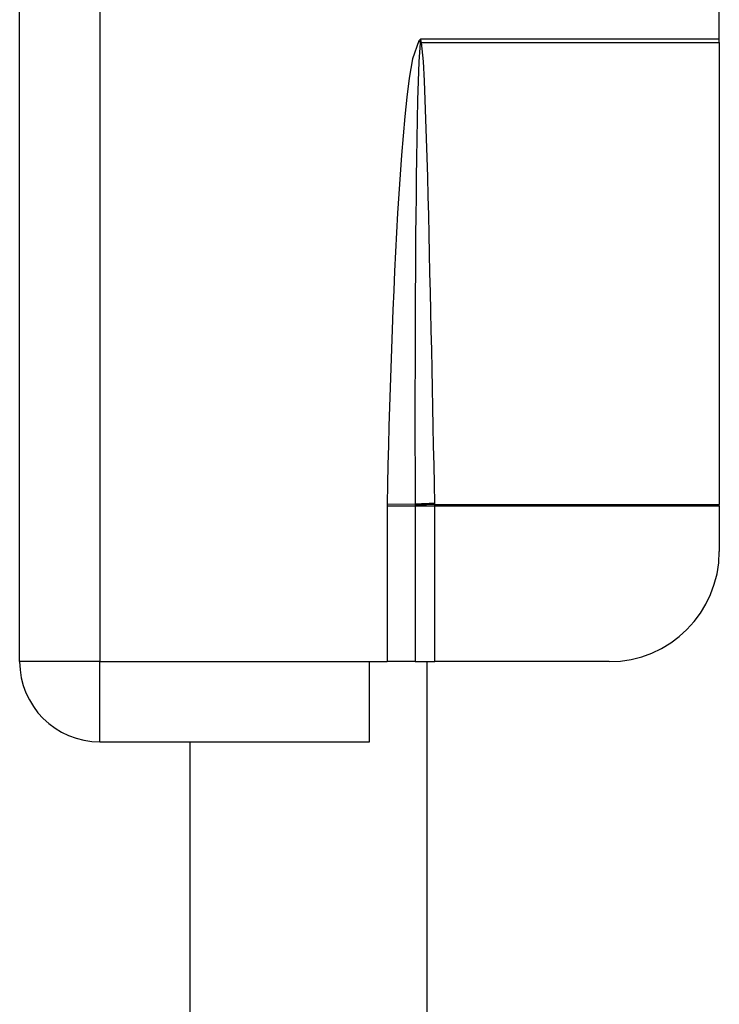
# Model space of a CAD drawing. Header units: inches. Extents: x 4 to 149, y 7 to 82.
# Tile 31 of 188: x 5.602 to 6.352, y 20.266 to 21.322. Entities that reach past the tile are written whole.
import ezdxf

# ---------------------------------------------------------------- set-up
doc = ezdxf.new("R2010")
doc.units = ezdxf.units.IN
doc.header["$MEASUREMENT"] = 0
doc.layers.add('Visible Edges(ANSI)', color=7, linetype='Continuous', lineweight=25)
doc.layers.add('Visible Tangent Edges(ANSI)', color=7, linetype='Continuous', lineweight=25)

msp = doc.modelspace()

# ---------------------------------------------------------------- linework, layer by layer
at = {"layer": 'Visible Edges(ANSI)'}
for p, q in [((5.6015, 20.6332), (5.6015, 23.4612)), ((6.3515, 21.3012), (6.3515, 22.7932)), ((6.3515, 21.2971), (6.3515, 21.3012)), ((6.3515, 21.2971), (6.3515, 20.8018)), ((6.3515, 20.8003), (6.3515, 20.8018)), ((6.3515, 20.8003), (6.3515, 20.7513)), ((5.9765, 20.5472), (5.9765, 20.6332)), ((5.9765, 20.6332), (5.9954, 20.6332)), ((6.0255, 20.6332), (5.9954, 20.6332)), ((6.0255, 20.6332), (6.0465, 20.6332)), ((6.0385, 15.7114), (6.0385, 20.6332)), ((6.2334, 20.6332), (6.0465, 20.6332)), ((5.6875, 20.5472), (5.9765, 20.5472)), ((5.7843, 17.2845), (5.7843, 20.5472))]:
    msp.add_line(p, q, dxfattribs=at)
for centre, radius, start, end in [((6.2334, 20.7513), 0.1181, 270, 0), ((5.6875, 20.6332), 0.086, 180, 270)]:
    msp.add_arc(centre, radius, start, end, dxfattribs=at)
at = {"layer": 'Visible Tangent Edges(ANSI)'}
for p, q in [((5.6875, 21.9415), (5.6875, 20.6332)), ((6.0315, 21.3012), (6.0295, 21.299)), ((6.0295, 21.299), (6.031, 21.2976)), ((6.0315, 21.3012), (6.031, 21.2976)), ((6.0315, 21.3012), (6.3515, 21.3012)), ((6.0321, 21.2977), (6.0315, 21.3012)), ((6.0323, 21.2971), (6.3515, 21.2971)), ((5.9954, 20.8026), (6.0255, 20.8019)), ((5.9954, 20.8003), (5.9954, 20.6332)), ((5.9954, 20.8003), (6.0255, 20.8003)), ((6.0255, 20.8003), (6.0465, 20.8003)), ((6.0255, 20.8003), (6.0255, 20.6332)), ((6.0465, 20.8018), (6.3515, 20.8018)), ((6.0465, 20.8003), (6.3515, 20.8003)), ((6.0465, 20.6332), (6.0465, 20.8003)), ((5.6875, 20.6332), (5.6015, 20.6332)), ((5.6875, 20.6332), (5.9765, 20.6332)), ((5.6875, 20.5472), (5.6875, 20.6332))]:
    msp.add_line(p, q, dxfattribs=at)
at = {"layer": 'Visible Tangent Edges(ANSI)', "flags": 128}
for points in [[(6.0295, 21.299), (6.0228, 21.2795), (6.0192, 21.259), (6.0166, 21.2384), (6.0144, 21.2177), (6.0125, 21.197), (6.0108, 21.1763), (6.0093, 21.1555), (6.0079, 21.1348), (6.0067, 21.1141), (6.0055, 21.0933), (6.0044, 21.0726), (6.0034, 21.0518), (6.0025, 21.031), (6.0016, 21.0103), (6.0008, 20.9895), (6, 20.9687), (5.9993, 20.948), (5.9986, 20.9272), (5.998, 20.9064), (5.9974, 20.8857), (5.9969, 20.8649), (5.9963, 20.8441), (5.9959, 20.8233), (5.9954, 20.8026)], [(6.0309, 21.2968), (6.0294, 21.2763), (6.0287, 21.2557), (6.0281, 21.2351), (6.0276, 21.2145), (6.0273, 21.1939), (6.0269, 21.1732), (6.0267, 21.1526), (6.0264, 21.132), (6.0262, 21.1114), (6.026, 21.0907), (6.0259, 21.0701), (6.0257, 21.0495), (6.0256, 21.0289), (6.0255, 21.0082), (6.0255, 20.9876), (6.0254, 20.967), (6.0254, 20.9463), (6.0253, 20.9257), (6.0253, 20.9051), (6.0253, 20.8845), (6.0253, 20.8638), (6.0254, 20.8432), (6.0254, 20.8226), (6.0255, 20.8019)], [(6.031, 21.2976), (6.031, 21.2976), (6.031, 21.2975), (6.031, 21.2975), (6.031, 21.2975), (6.031, 21.2974), (6.031, 21.2974), (6.031, 21.2974), (6.031, 21.2973), (6.031, 21.2973), (6.0309, 21.2973), (6.0309, 21.2972), (6.0309, 21.2972), (6.0309, 21.2972), (6.0309, 21.2971), (6.0309, 21.2971), (6.0309, 21.2971), (6.0309, 21.297), (6.0309, 21.297), (6.0309, 21.297), (6.0309, 21.2969), (6.0309, 21.2969), (6.0309, 21.2969), (6.0309, 21.2968), (6.0309, 21.2968)], [(6.0323, 21.2971), (6.0323, 21.2972), (6.0322, 21.2972), (6.0322, 21.2972), (6.0322, 21.2972), (6.0322, 21.2973), (6.0322, 21.2973), (6.0322, 21.2973), (6.0322, 21.2973), (6.0322, 21.2974), (6.0322, 21.2974), (6.0322, 21.2974), (6.0322, 21.2974), (6.0322, 21.2975), (6.0322, 21.2975), (6.0322, 21.2975), (6.0322, 21.2975), (6.0321, 21.2976), (6.0321, 21.2976), (6.0321, 21.2976), (6.0321, 21.2976), (6.0321, 21.2977), (6.0321, 21.2977), (6.0321, 21.2977), (6.0321, 21.2977)], [(6.0465, 20.8028), (6.0461, 20.8234), (6.0457, 20.844), (6.0453, 20.8646), (6.0449, 20.8852), (6.0445, 20.9058), (6.044, 20.9264), (6.0436, 20.947), (6.0432, 20.9677), (6.0428, 20.9883), (6.0423, 21.0089), (6.0419, 21.0295), (6.0414, 21.0501), (6.041, 21.0707), (6.0405, 21.0913), (6.04, 21.1119), (6.0395, 21.1325), (6.0389, 21.1531), (6.0383, 21.1737), (6.0377, 21.1943), (6.037, 21.2149), (6.0363, 21.2355), (6.0354, 21.2561), (6.0343, 21.2767), (6.0323, 21.2971)], [(5.9954, 20.8026), (5.9954, 20.8025), (5.9954, 20.8024), (5.9954, 20.8023), (5.9954, 20.8022), (5.9954, 20.8021), (5.9954, 20.802), (5.9954, 20.8019), (5.9954, 20.8018), (5.9954, 20.8017), (5.9954, 20.8016), (5.9954, 20.8015), (5.9954, 20.8014), (5.9954, 20.8013), (5.9954, 20.8013), (5.9954, 20.8012), (5.9954, 20.8011), (5.9954, 20.801), (5.9954, 20.8009), (5.9954, 20.8008), (5.9954, 20.8007), (5.9954, 20.8006), (5.9954, 20.8005), (5.9954, 20.8004), (5.9954, 20.8003)], [(6.0255, 20.8019), (6.0255, 20.8019), (6.0255, 20.8018), (6.0255, 20.8018), (6.0255, 20.8017), (6.0255, 20.8016), (6.0255, 20.8016), (6.0255, 20.8015), (6.0255, 20.8015), (6.0255, 20.8014), (6.0255, 20.8014), (6.0255, 20.8013), (6.0255, 20.8012), (6.0255, 20.8012), (6.0255, 20.8011), (6.0255, 20.8011), (6.0255, 20.801), (6.0255, 20.801), (6.0255, 20.8009), (6.0255, 20.8008), (6.0255, 20.8008), (6.0255, 20.8007), (6.0255, 20.8007), (6.0255, 20.8006), (6.0255, 20.8006)], [(6.0255, 20.8006), (6.0255, 20.8005), (6.0255, 20.8005), (6.0255, 20.8005), (6.0255, 20.8005), (6.0255, 20.8005), (6.0255, 20.8005), (6.0255, 20.8005), (6.0255, 20.8005), (6.0255, 20.8005), (6.0255, 20.8005), (6.0255, 20.8005), (6.0255, 20.8004), (6.0255, 20.8004), (6.0255, 20.8004), (6.0255, 20.8004), (6.0255, 20.8004), (6.0255, 20.8004), (6.0255, 20.8004), (6.0255, 20.8004), (6.0255, 20.8004), (6.0255, 20.8004), (6.0255, 20.8003), (6.0255, 20.8003), (6.0255, 20.8003)], [(6.0465, 20.8018), (6.0465, 20.8018), (6.0465, 20.8019), (6.0465, 20.8019), (6.0465, 20.802), (6.0465, 20.802), (6.0465, 20.8021), (6.0465, 20.8021), (6.0465, 20.8021), (6.0465, 20.8022), (6.0465, 20.8022), (6.0465, 20.8023), (6.0465, 20.8023), (6.0465, 20.8024), (6.0465, 20.8024), (6.0465, 20.8024), (6.0465, 20.8025), (6.0465, 20.8025), (6.0465, 20.8026), (6.0465, 20.8026), (6.0465, 20.8026), (6.0465, 20.8027), (6.0465, 20.8027), (6.0465, 20.8028), (6.0465, 20.8028)], [(6.0465, 20.8003), (6.0465, 20.8004), (6.0465, 20.8005), (6.0465, 20.8005), (6.0465, 20.8006), (6.0465, 20.8006), (6.0465, 20.8007), (6.0465, 20.8008), (6.0465, 20.8008), (6.0465, 20.8009), (6.0465, 20.8009), (6.0465, 20.801), (6.0465, 20.8011), (6.0465, 20.8011), (6.0465, 20.8012), (6.0465, 20.8013), (6.0465, 20.8013), (6.0465, 20.8014), (6.0465, 20.8014), (6.0465, 20.8015), (6.0465, 20.8016), (6.0465, 20.8016), (6.0465, 20.8017), (6.0465, 20.8017), (6.0465, 20.8018)]]:
    msp.add_lwpolyline(points, dxfattribs=at)
at = {"layer": 'Visible Tangent Edges(ANSI)'}
for centre, major_axis, ratio, start_param, end_param in [((6.0323, 21.2958), (-0.0268, -0.0064), 0.046335, 4.701347, 4.753684), ((6.0321, 21.2966), (0.0273, 0.0034), 0.040384, 1.565785, 1.605152), ((6.0465, 20.8015), (0.0276, 0.0005), 0.04762, 1.569859, 2.438449), ((6.0465, 20.8005), (-0.0275, -0.001), 0.047596, 4.71061, 5.58098)]:
    msp.add_ellipse(centre, major_axis=major_axis, ratio=ratio, start_param=start_param, end_param=end_param, dxfattribs=at)

doc.saveas('drawing.dxf')
